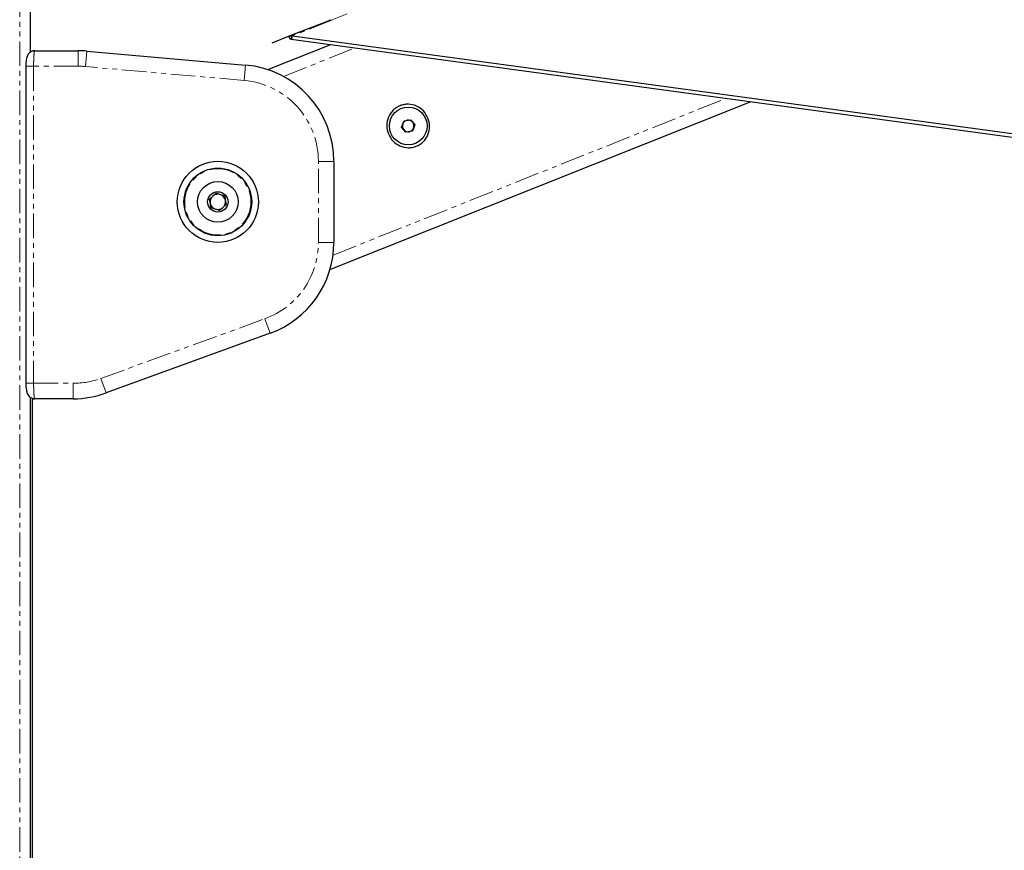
# Paper-space layout 'Inground Anchor' of a CAD drawing. Header units: millimetres. Extents: x 262 to 9484, y 125 to 8141.
# Tile 11 of 53: x 694 to 948, y 2779 to 2994. Entities that reach past the tile are written whole.
import ezdxf

# ---------------------------------------------------------------- set-up
doc = ezdxf.new("R2010")
doc.units = ezdxf.units.MM
doc.linetypes.add('PHANTOM', pattern=[12.7, 6.35, -1.27, 1.27, -1.27, 1.27, -1.27])
doc.layers.add('COMPONENT_GEOMETRY', color=7, linetype='Continuous')
doc.styles.add('SLDTEXTSTYLE0', font='TXT', dxfattribs={"width": 0.75})
doc.dimstyles.new('SLDDIMSTYLE0', dxfattribs={"dimtxt": 50, "dimasz": 3.302, "dimexe": 0, "dimexo": 0.0625, "dimgap": 12.5, "dimtad": 0, "dimtih": 1, "dimtoh": 1, "dimdec": 0, "dimrnd": 1e-09, "dimzin": 12, "dimdsep": 46, "dimtxsty": 'SLDTEXTSTYLE0', "dimsah": 1, "dimcen": 0.09, "dimadec": 0, "dimazin": 3, "dimtfac": 1, "dimtdec": 0, "dimtofl": 0, "dimtmove": 0, "dimatfit": 3, "dimfxl": 1, "dimfrac": 2, "dimtolj": 1, "dimtzin": 12, "dimarcsym": 0})

# ---------------------------------------------------------------- blocks, each defined once
blk = doc.blocks.new('_D_17')
at = {"layer": 'COMPONENT_GEOMETRY', "color": 7}
for p, q in [((4570.65, 2933.62), (4570.65, 474.94)), ((719.7, 762.67), (719.7, 474.94)), ((719.7, 478.11), (2571.28, 478.11)), ((4570.65, 478.11), (2719.06, 478.11))]:
    blk.add_line(p, q, dxfattribs=at)
for points in [[(719.7, 478.11), (723, 477.6), (723, 478.62)], [(4570.65, 478.11), (4567.34, 478.62), (4567.34, 477.6)]]:
    blk.add_solid(points, dxfattribs=at)
at = {"layer": 'COMPONENT_GEOMETRY', "color": 7, "insert": (2571.28, 502.88), "char_height": 50, "attachment_point": 1, "style": 'SLDTEXTSTYLE0'}
blk.add_mtext('3851', dxfattribs=at)

psp = doc.layouts.new('Inground Anchor')

# ---------------------------------------------------------------- linework, layer by layer
at = {"color": 8, "linetype": 'PHANTOM', "lineweight": 18}
for p, q in [((693.86, 3661.44), (693.86, 787.44)), ((696.68, 2985.58), (696.68, 3571.48)), ((790.3, 3000.19), (774.18, 2993.76)), ((774.59, 2993.8), (764.41, 2989.82)), ((762.07, 2979.27), (780.66, 2986.69)), ((709, 2981.93), (709, 2985.93)), ((710.83, 2981.85), (711.18, 2985.83)), ((695.46, 2981.93), (697.46, 2981.93)), ((697.46, 2981.93), (697.46, 2899.93)), ((709, 2981.93), (697.46, 2981.93)), ((751.92, 2978.25), (710.83, 2981.85)), ((751.92, 2978.25), (752.27, 2982.24)), ((774.87, 2933.07), (876.63, 2973.64)), ((771.09, 2957.33), (775.09, 2957.33)), ((771.09, 2936.36), (771.09, 2957.33)), ((771.09, 2936.36), (775.09, 2936.36)), ((714.87, 2901.19), (757.27, 2916.63)), ((757.27, 2916.63), (758.64, 2912.87)), ((695.46, 2899.93), (697.46, 2899.93)), ((697.46, 2899.93), (707.68, 2899.93)), ((707.68, 2899.93), (707.68, 2895.93)), ((714.87, 2901.19), (716.23, 2897.44)), ((696.68, 787.44), (696.68, 2896.27))]:
    psp.add_line(p, q, dxfattribs=at)
at = {"color": 7, "linetype": 'Continuous', "lineweight": 25}
for p, q in [((696.68, 2985.59), (696.68, 3571.48)), ((774.03, 2993.77), (763.75, 2989.75)), ((763.75, 2989.75), (759.02, 2987.91)), ((764.04, 2989.83), (763.49, 2989.61)), ((763.49, 2989.61), (763.75, 2989.75)), ((763.49, 2989.61), (763.71, 2988.99)), ((764.29, 2989.22), (763.71, 2988.99)), ((763.71, 2988.99), (764.06, 2988.94)), ((763.71, 2988.99), (764.06, 2988.94)), ((764.29, 2989.22), (764.04, 2989.83)), ((764.41, 2989.82), (764.04, 2989.83)), ((764.06, 2988.94), (1156.78, 2935.57)), ((764.41, 2989.82), (1157.45, 2936.4)), ((757.98, 2981.06), (774.28, 2987.55)), ((697.1, 2985.93), (697.78, 2985.93)), ((697.78, 2985.93), (709, 2985.93)), ((711.18, 2985.83), (752.27, 2982.24)), ((695.46, 2981.93), (695.46, 2899.93)), ((774.09, 2929.34), (883.01, 2972.77)), ((792.61, 2966.2), (793.23, 2967.82)), ((793.71, 2964.86), (792.61, 2966.2)), ((793.23, 2967.82), (794.94, 2968.1)), ((794.94, 2968.1), (796.03, 2966.75)), ((796.03, 2966.75), (795.42, 2965.13)), ((795.42, 2965.13), (793.71, 2964.86)), ((775.09, 2957.33), (775.09, 2936.36)), ((742.9, 2947.57), (744.62, 2949.11)), ((744.2, 2948.74), (745.26, 2948.9)), ((744.62, 2949.11), (746.81, 2948.39)), ((746.28, 2948.56), (746.95, 2947.72)), ((746.81, 2948.39), (747.28, 2946.13)), ((743.37, 2945.31), (742.9, 2947.57)), ((743.01, 2947.02), (743.4, 2948.02)), ((743.9, 2945.14), (743.23, 2945.97)), ((747.28, 2946.13), (745.56, 2944.59)), ((747.17, 2946.67), (746.78, 2945.67)), ((745.56, 2944.59), (743.37, 2945.31)), ((745.98, 2944.96), (744.92, 2944.8)), ((758.64, 2912.87), (716.23, 2897.44)), ((696.68, 787.44), (696.68, 2896.26)), ((697.1, 2895.93), (697.78, 2895.93)), ((697.1, 2895.93), (697.1, 2589.84)), ((707.68, 2895.93), (697.78, 2895.93))]:
    psp.add_line(p, q, dxfattribs=at)
at = {"color": 7, "linetype": 'Continuous', "lineweight": 25, "flags": 128}
psp.add_lwpolyline([(764.06, 2988.94), (764.18, 2989.08), (764.29, 2989.22)], dxfattribs=at)
at = {"color": 7, "linetype": 'Continuous', "lineweight": 25}
for centre, radius in [((794.32, 2966.48), 4.88), ((745.09, 2946.85), 10.5), ((745.09, 2946.85), 8.75), ((745.09, 2946.85), 5.25), ((745.09, 2946.85), 2.63)]:
    psp.add_circle(centre, radius, dxfattribs=at)
at = {"color": 8, "linetype": 'PHANTOM', "lineweight": 18}
psp.add_circle((745.09, 2946.85), 8.55, dxfattribs=at)
at = {"color": 7, "linetype": 'Continuous', "lineweight": 25}
for centre, radius, start, end in [((774.23, 2993.78), 0.2, 111.7387, 181.7147), ((709, 2960.93), 25, 85, 90), ((750.09, 2957.33), 25, 0, 85), ((794.32, 2966.48), 1.5, 159.1637, 219.1637), ((794.32, 2966.48), 1.5, 99.1637, 159.1637), ((794.32, 2966.48), 1.5, 39.1637, 99.1637), ((794.32, 2966.48), 1.5, 339.1637, 39.1637), ((794.32, 2966.48), 1.5, 219.1637, 279.1637), ((794.32, 2966.48), 1.5, 279.1637, 339.1637), ((745.09, 2946.85), 2, 131.7678, 191.7678), ((745.09, 2946.85), 2, 71.7678, 131.7678), ((745.09, 2946.85), 2, 11.7678, 71.7678), ((745.09, 2946.85), 2, 191.7678, 251.7678), ((745.09, 2946.85), 2, 311.7678, 11.7678), ((745.09, 2946.85), 2, 251.7678, 311.7678), ((750.09, 2936.36), 25, 290, 0), ((707.68, 2920.93), 25, 270, 290)]:
    psp.add_arc(centre, radius, start, end, dxfattribs=at)
at = {"color": 8, "linetype": 'PHANTOM', "lineweight": 18}
for centre, start, end in [((709, 2960.93), 85, 90), ((750.09, 2957.33), 0, 85), ((750.09, 2936.36), 290, 0), ((707.68, 2920.93), 270, 290)]:
    psp.add_arc(centre, 21, start, end, dxfattribs=at)
at = {"color": 7, "linetype": 'Continuous', "lineweight": 25}
for points, knots in [([(697.74, 2985.91), (697.7, 2985.91), (697.42, 2985.95), (696.94, 2985.78), (696.42, 2985.45), (696.06, 2985.05), (695.83, 2984.62), (695.67, 2984.15), (695.56, 2983.57), (695.47, 2982.81), (695.47, 2982.22), (695.46, 2981.93)], [0, 0, 0, 0, 0.020938, 0.152093, 0.258549, 0.353979, 0.445773, 0.548323, 0.685456, 0.848426, 1, 1, 1, 1]), ([(799.43, 2968.52), (799.63, 2967.8), (800.02, 2966.37), (799.54, 2964.16), (798.52, 2962.62), (797.39, 2961.7), (796.43, 2961.2), (795.38, 2960.9), (793.94, 2960.79), (792.12, 2961.2), (790.29, 2962.49), (789.08, 2964.39), (788.66, 2966.6), (789.09, 2968.79), (790.13, 2970.34), (791.26, 2971.25), (792.22, 2971.76), (793.27, 2972.05), (794.71, 2972.17), (796.52, 2971.75), (798.39, 2970.47), (799.08, 2969.17), (799.43, 2968.52)], [0, 0, 0, 0, 0.063125, 0.125872, 0.188039, 0.218977, 0.250026, 0.2809, 0.311978, 0.374046, 0.436741, 0.500168, 0.563277, 0.625955, 0.688045, 0.719143, 0.750062, 0.781026, 0.812104, 0.874212, 0.936896, 1, 1, 1, 1]), ([(695.46, 2899.93), (695.46, 2899.92), (695.45, 2899.61), (695.48, 2898.97), (695.58, 2898.09), (695.73, 2897.42), (696.09, 2896.75), (696.57, 2896.28), (697.16, 2895.97), (697.59, 2895.96), (697.78, 2895.95)], [0, 0, 0, 0, 0.005046, 0.166255, 0.333872, 0.536652, 0.655673, 0.772022, 0.899022, 1, 1, 1, 1])]:
    psp.add_open_spline(points, degree=3, knots=knots, dxfattribs=at)
at = {"color": 8, "linetype": 'PHANTOM', "lineweight": 18}
for points, knots in [([(697.78, 2985.93), (697.74, 2985.88), (697.67, 2985.79), (697.57, 2985.09), (697.5, 2984.06), (697.46, 2982.93), (697.46, 2982.21), (697.46, 2981.93)], [0, 0, 0, 0, 0.2171018, 0.4345767, 0.6516265, 0.8667474, 1, 1, 1, 1]), ([(697.46, 2899.93), (697.46, 2899.48), (697.47, 2898.59), (697.52, 2897.4), (697.6, 2896.5), (697.69, 2896), (697.75, 2895.95), (697.78, 2895.93)], [0, 0, 0, 0, 0.2122436, 0.4240221, 0.6364538, 0.8509534, 1, 1, 1, 1])]:
    psp.add_open_spline(points, degree=3, knots=knots, dxfattribs=at)

# ---------------------------------------------------------------- dimensions: what is measured, and where the dimension line sits
at = {"layer": 'COMPONENT_GEOMETRY', "color": 7}
dim = psp.add_linear_dim(base=(4570.65, 478.11), p1=(719.7, 763.94), p2=(4570.65, 2934.89), angle=0, dimstyle='SLDDIMSTYLE0', dxfattribs=at)
dim.commit()
dim.dimension.update_dxf_attribs({"geometry": '_D_17', "text_midpoint": (2645.17, 478.11), "dimtype": 160})

doc.saveas('drawing.dxf')
